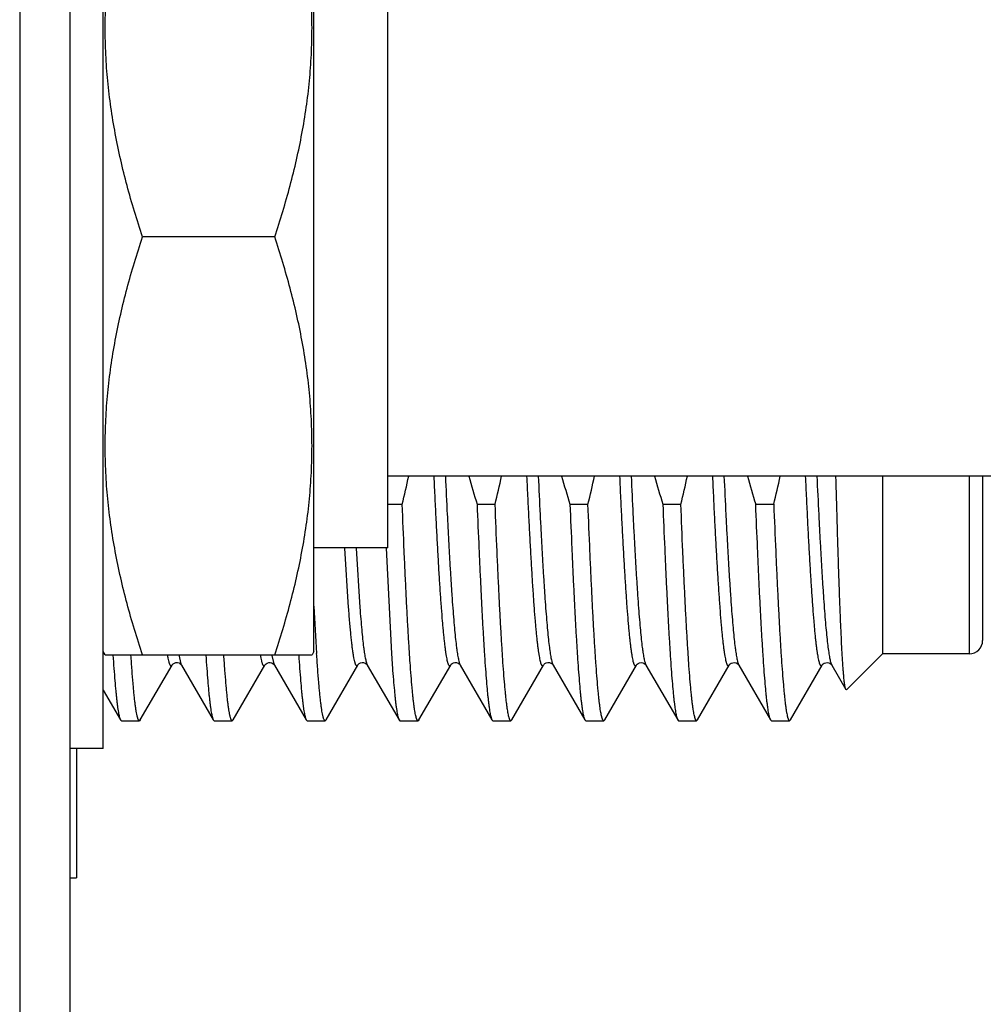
# Model space of a CAD drawing. Header units: inches. Extents: x 0 to 22, y 0 to 17.
# Tile 20 of 121: x 2.525 to 2.813, y 9.774 to 10.068. Entities that reach past the tile are written whole.
import ezdxf

# ---------------------------------------------------------------- set-up
doc = ezdxf.new("R2010")
doc.units = ezdxf.units.IN
doc.header["$LTSCALE"] = 1.21
doc.header["$MEASUREMENT"] = 0
doc.layers.get('0').update_dxf_attribs({"linetype": 'CONTINUOUS'})

msp = doc.modelspace()

# ---------------------------------------------------------------- linework, layer by layer
at = {"color": 7, "linetype": 'CONTINUOUS'}
for p, q in [((2.5245927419, 12.4851123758), (2.5245927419, 8.3492023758)), ((2.5395927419, 12.4711123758), (2.5395927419, 8.3492023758)), ((2.5495927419, 9.8504683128), (2.5495927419, 10.1564683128)), ((2.6125927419, 9.8794683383), (2.6125927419, 10.1274682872)), ((2.6347265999, 9.9104683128), (2.6347265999, 10.0964683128)), ((2.600850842, 10.0034683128), (2.5613346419, 10.0034683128)), ((2.8597265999, 9.9319683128), (2.6347265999, 9.9319683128)), ((2.7825927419, 9.9319683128), (2.7825927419, 9.878802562)), ((2.8125927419, 9.9319683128), (2.8125927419, 9.882802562)), ((2.6347265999, 9.9235136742), (2.639000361, 9.9235136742)), ((2.6613875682, 9.9235136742), (2.666777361, 9.9235136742)), ((2.6891645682, 9.9235136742), (2.694554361, 9.9235136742)), ((2.7169415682, 9.9235136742), (2.722331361, 9.9235136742)), ((2.7447185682, 9.9235136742), (2.750108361, 9.9235136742)), ((2.6347265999, 9.9104683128), (2.6125927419, 9.9104683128)), ((2.6341584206, 9.9104409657), (2.6357863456, 9.8789267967)), ((2.5501700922, 9.8784683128), (2.5495927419, 9.8794683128)), ((2.6125927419, 9.8794683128), (2.6120153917, 9.8784683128)), ((2.5501700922, 9.8784683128), (2.6120153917, 9.8784683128)), ((2.7825927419, 9.878802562), (2.7718627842, 9.8680726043)), ((2.8085927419, 9.878802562), (2.7825927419, 9.878802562)), ((2.5606591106, 9.8590364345), (2.5701613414, 9.8754593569)), ((2.5729673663, 9.8755143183), (2.5730030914, 9.8754594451)), ((2.5730031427, 9.8754593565), (2.5825053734, 9.8590364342)), ((2.5884361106, 9.8590364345), (2.5979383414, 9.8754593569)), ((2.6007443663, 9.8755143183), (2.6007800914, 9.8754594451)), ((2.6007801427, 9.8754593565), (2.6102823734, 9.8590364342)), ((2.6162131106, 9.8590364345), (2.6257153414, 9.8754593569)), ((2.6285517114, 9.8754684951), (2.6285572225, 9.8754592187)), ((2.6285571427, 9.8754593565), (2.6380593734, 9.8590364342)), ((2.6439901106, 9.8590364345), (2.6534923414, 9.8754593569)), ((2.6563287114, 9.8754684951), (2.6563342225, 9.8754592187)), ((2.6563341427, 9.8754593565), (2.6658363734, 9.8590364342)), ((2.6717671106, 9.8590364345), (2.6812693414, 9.8754593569)), ((2.6841057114, 9.8754684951), (2.6841112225, 9.8754592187)), ((2.6841111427, 9.8754593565), (2.6936133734, 9.8590364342)), ((2.6995441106, 9.8590364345), (2.7090463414, 9.8754593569)), ((2.7118881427, 9.8754593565), (2.7213903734, 9.8590364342)), ((2.7273211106, 9.8590364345), (2.7368233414, 9.8754593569)), ((2.7396651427, 9.8754593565), (2.7491673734, 9.8590364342)), ((2.7550981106, 9.8590364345), (2.7646003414, 9.8754593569)), ((2.7674421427, 9.8754593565), (2.7716779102, 9.8681398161)), ((2.5495927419, 9.8679135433), (2.5547283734, 9.8590364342)), ((2.7718627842, 9.8680726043), (2.7716779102, 9.8681398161)), ((2.5547283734, 9.8590364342), (2.5549988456, 9.858802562)), ((2.5549988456, 9.858802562), (2.5603886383, 9.858802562)), ((2.5606591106, 9.8590364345), (2.5603886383, 9.858802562)), ((2.5825053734, 9.8590364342), (2.5827758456, 9.858802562)), ((2.5827758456, 9.858802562), (2.5881656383, 9.858802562)), ((2.5884361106, 9.8590364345), (2.5881656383, 9.858802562)), ((2.6102823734, 9.8590364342), (2.6105528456, 9.858802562)), ((2.6105528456, 9.858802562), (2.6159426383, 9.858802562)), ((2.6162131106, 9.859036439), (2.6159426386, 9.8588025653)), ((2.6380593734, 9.8590364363), (2.6383298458, 9.8588025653)), ((2.6383298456, 9.858802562), (2.6437196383, 9.858802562)), ((2.6439901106, 9.8590364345), (2.6437196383, 9.858802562)), ((2.6658363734, 9.8590364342), (2.6661068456, 9.858802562)), ((2.6661068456, 9.858802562), (2.6714966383, 9.858802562)), ((2.6717671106, 9.8590364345), (2.6714966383, 9.858802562)), ((2.6936133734, 9.8590364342), (2.6938838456, 9.858802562)), ((2.6938838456, 9.858802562), (2.6992736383, 9.858802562)), ((2.6995441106, 9.8590364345), (2.6992736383, 9.858802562)), ((2.7213903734, 9.8590364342), (2.7216608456, 9.858802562)), ((2.7216608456, 9.858802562), (2.7270506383, 9.858802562)), ((2.7273211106, 9.8590364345), (2.7270506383, 9.858802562)), ((2.7494378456, 9.858802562), (2.7491673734, 9.8590364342)), ((2.7494378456, 9.858802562), (2.7548276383, 9.858802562)), ((2.7548276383, 9.858802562), (2.7550981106, 9.8590364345)), ((2.5495927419, 9.8504683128), (2.5395927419, 9.8504683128)), ((2.5415927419, 9.8504683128), (2.5415927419, 9.811802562)), ((2.5395927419, 9.811802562), (2.5415927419, 9.811802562))]:
    msp.add_line(p, q, dxfattribs=at)
at = {"color": 9, "linetype": 'CONTINUOUS'}
for p, q in [((2.8085927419, 9.9319683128), (2.8085927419, 9.878802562)), ((2.6217390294, 9.9104278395), (2.6228606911, 9.8926763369)), ((2.625203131, 9.9104278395), (2.6263247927, 9.8926763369)), ((2.5722277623, 9.8784543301), (2.5728247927, 9.8758555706)), ((2.6000370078, 9.8782643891), (2.6004972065, 9.8761696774)), ((2.6004972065, 9.8761696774), (2.6007800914, 9.8754594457)), ((2.5728247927, 9.8758555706), (2.5730030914, 9.8754594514))]:
    msp.add_line(p, q, dxfattribs=at)
at = {"color": 7, "linetype": 'CONTINUOUS'}
for points in [[(2.5701614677, 9.8754595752), (2.570192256, 9.8755074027), (2.5702961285, 9.875635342), (2.5705068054, 9.8758248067), (2.5708480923, 9.8760273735), (2.5712951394, 9.8761656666), (2.571770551, 9.8761797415), (2.5722426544, 9.876059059)], [(2.5722426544, 9.876059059), (2.5726168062, 9.8758547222), (2.5728468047, 9.8756581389), (2.5729673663, 9.8755143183)], [(2.5979384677, 9.8754595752), (2.597969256, 9.8755074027), (2.5980731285, 9.875635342), (2.5982838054, 9.8758248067), (2.5986250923, 9.8760273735), (2.5990721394, 9.8761656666), (2.599547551, 9.8761797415), (2.6000196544, 9.876059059)], [(2.6000196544, 9.876059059), (2.6003938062, 9.8758547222), (2.6006238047, 9.8756581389), (2.6007443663, 9.8755143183)], [(2.625715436, 9.8754595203), (2.6257575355, 9.8755232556), (2.6258808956, 9.8756675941), (2.6261261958, 9.8758718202), (2.6265083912, 9.8760718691), (2.6269754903, 9.8761826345), (2.6274501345, 9.8761608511), (2.627906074, 9.8760106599), (2.6282503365, 9.8757947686), (2.6284506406, 9.875603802), (2.6285393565, 9.8754880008), (2.6285517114, 9.8754684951)], [(2.653492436, 9.8754595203), (2.6535345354, 9.8755232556), (2.6536578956, 9.8756675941), (2.6539031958, 9.8758718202), (2.6542853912, 9.8760718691), (2.6547524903, 9.8761826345), (2.6552271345, 9.8761608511), (2.6556830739, 9.8760106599), (2.6560273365, 9.8757947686), (2.6562276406, 9.875603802), (2.6563163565, 9.8754880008), (2.6563287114, 9.8754684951)], [(2.681269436, 9.8754595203), (2.6813115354, 9.8755232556), (2.6814348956, 9.8756675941), (2.6816801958, 9.8758718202), (2.6820623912, 9.8760718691), (2.6825294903, 9.8761826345), (2.6830041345, 9.8761608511), (2.6834600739, 9.8760106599), (2.6838043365, 9.8757947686), (2.6840046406, 9.875603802), (2.6840933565, 9.8754880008), (2.6841057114, 9.8754684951)], [(2.7090461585, 9.8754590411), (2.7090564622, 9.8754760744), (2.7091266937, 9.8755727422), (2.7092910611, 9.875742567), (2.7095845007, 9.8759514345), (2.7099987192, 9.8761246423), (2.710461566, 9.8761904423), (2.7109275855, 9.8761269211), (2.7113495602, 9.8759516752), (2.711647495, 9.8757389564), (2.7118113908, 9.8755683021), (2.711879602, 9.8754735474), (2.7118879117, 9.8754597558)], [(2.7368231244, 9.8754589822), (2.7368323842, 9.8754743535), (2.7369071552, 9.8755769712), (2.7370890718, 9.8757608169), (2.7374241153, 9.8759855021), (2.7378904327, 9.8761528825), (2.7383755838, 9.8761852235), (2.738836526, 9.8760850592), (2.7392148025, 9.8758981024), (2.7394691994, 9.8756976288), (2.7396068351, 9.8755448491), (2.7396617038, 9.8754651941), (2.7396653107, 9.8754590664)], [(2.7646001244, 9.8754589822), (2.7646093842, 9.8754743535), (2.7646841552, 9.8755769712), (2.7648660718, 9.8757608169), (2.7652011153, 9.8759855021), (2.7656674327, 9.8761528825), (2.7661525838, 9.8761852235), (2.766613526, 9.8760850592), (2.7669918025, 9.8758981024), (2.7672461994, 9.8756976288), (2.7673838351, 9.8755448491), (2.7674387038, 9.8754651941), (2.7674423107, 9.8754590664)]]:
    msp.add_lwpolyline(points, dxfattribs=at)
for centre, radius, start, end in [((2.3736723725, 9.9892580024), 0.2733518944, 346.0832568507, 347.9014151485), ((2.9723087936, 10.0198227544), 0.3254956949, 195.6595819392, 197.2105741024), ((2.4014493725, 9.9892580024), 0.2733518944, 346.0832568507, 347.9014151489), ((3.0000857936, 10.0198227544), 0.3254956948, 195.6595819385, 197.2105741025), ((2.4292263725, 9.9892580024), 0.2733518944, 346.0832568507, 347.9014151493), ((3.0278627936, 10.0198227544), 0.3254956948, 195.6595819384, 197.2105741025), ((2.4570024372, 9.9892582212), 0.2733528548, 346.0832594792, 347.9013743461), ((3.0556400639, 10.0198228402), 0.3254959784, 195.6596132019, 197.2105744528), ((2.4847803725, 9.9892580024), 0.2733518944, 346.0832568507, 347.9014151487), ((3.6720477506, 9.9466299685), 1.0608112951, 182.8976083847, 183.6592222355), ((2.8085927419, 9.882802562), 0.004, 270, 360)]:
    msp.add_arc(centre, radius, start, end, dxfattribs=at)
at = {"color": 9, "linetype": 'CONTINUOUS'}
msp.add_arc((2.6387883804, 9.8849402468), 0.0393222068, 189.5652644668, 189.774633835, dxfattribs=at)
at = {"color": 7, "linetype": 'CONTINUOUS'}
for points, knots in [([(2.5613346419, 10.0034683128), (2.5604888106, 10.0060058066), (2.5588682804, 10.011098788), (2.5566757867, 10.0188010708), (2.5547523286, 10.0265577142), (2.5531267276, 10.0343659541), (2.5518268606, 10.0422205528), (2.5508777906, 10.0501134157), (2.5502996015, 10.0580336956), (2.5501053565, 10.0659683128), (2.5502996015, 10.0739029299), (2.5508777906, 10.0818232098), (2.5518268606, 10.0897160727), (2.5531267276, 10.0975706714), (2.5547523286, 10.1053789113), (2.5566757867, 10.1131355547), (2.5588682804, 10.1208378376), (2.5604888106, 10.1259308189), (2.5613346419, 10.1284683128)], [0, 0, 0, 0, 0.0629186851, 0.1257010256, 0.1883477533, 0.2508648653, 0.3132650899, 0.375568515, 0.4378024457, 0.5, 0.5621975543, 0.624431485, 0.6867349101, 0.7491351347, 0.8116522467, 0.8742989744, 0.9370813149, 1, 1, 1, 1]), ([(2.600850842, 10.0034683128), (2.6016966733, 10.0060058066), (2.6033172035, 10.011098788), (2.6055096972, 10.0188010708), (2.6074331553, 10.0265577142), (2.6090587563, 10.0343659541), (2.6103586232, 10.0422205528), (2.6113076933, 10.0501134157), (2.6118858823, 10.0580336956), (2.6120801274, 10.0659683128), (2.6118858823, 10.0739029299), (2.6113076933, 10.0818232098), (2.6103586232, 10.0897160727), (2.6090587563, 10.0975706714), (2.6074331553, 10.1053789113), (2.6055096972, 10.1131355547), (2.6033172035, 10.1208378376), (2.6016966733, 10.1259308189), (2.600850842, 10.1284683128)], [0, 0, 0, 0, 0.0629186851, 0.1257010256, 0.1883477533, 0.2508648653, 0.3132650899, 0.375568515, 0.4378024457, 0.5, 0.5621975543, 0.624431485, 0.6867349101, 0.7491351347, 0.8116522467, 0.8742989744, 0.9370813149, 1, 1, 1, 1]), ([(2.5613346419, 9.8784683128), (2.5604888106, 9.8810058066), (2.5588682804, 9.886098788), (2.5566757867, 9.8938010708), (2.5547523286, 9.9015577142), (2.5531267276, 9.9093659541), (2.5518268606, 9.9172205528), (2.5508777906, 9.9251134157), (2.5502996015, 9.9330336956), (2.5501053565, 9.9409683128), (2.5502996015, 9.9489029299), (2.5508777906, 9.9568232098), (2.5518268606, 9.9647160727), (2.5531267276, 9.9725706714), (2.5547523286, 9.9803789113), (2.5566757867, 9.9881355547), (2.5588682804, 9.9958378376), (2.5604888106, 10.0009308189), (2.5613346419, 10.0034683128)], [0, 0, 0, 0, 0.0629186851, 0.1257010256, 0.1883477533, 0.2508648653, 0.3132650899, 0.375568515, 0.4378024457, 0.5, 0.5621975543, 0.624431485, 0.6867349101, 0.7491351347, 0.8116522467, 0.8742989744, 0.9370813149, 1, 1, 1, 1]), ([(2.600850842, 9.8784683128), (2.6016966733, 9.8810058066), (2.6033172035, 9.886098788), (2.6055096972, 9.8938010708), (2.6074331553, 9.9015577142), (2.6090587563, 9.9093659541), (2.6103586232, 9.9172205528), (2.6113076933, 9.9251134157), (2.6118858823, 9.9330336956), (2.6120801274, 9.9409683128), (2.6118858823, 9.9489029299), (2.6113076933, 9.9568232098), (2.6103586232, 9.9647160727), (2.6090587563, 9.9725706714), (2.6074331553, 9.9803789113), (2.6055096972, 9.9881355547), (2.6033172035, 9.9958378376), (2.6016966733, 10.0009308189), (2.600850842, 10.0034683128)], [0, 0, 0, 0, 0.0629186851, 0.1257010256, 0.1883477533, 0.2508648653, 0.3132650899, 0.375568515, 0.4378024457, 0.5, 0.5621975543, 0.624431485, 0.6867349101, 0.7491351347, 0.8116522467, 0.8742989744, 0.9370813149, 1, 1, 1, 1]), ([(2.7716779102, 9.8681398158), (2.7716599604, 9.8681708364), (2.771625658, 9.8682451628), (2.7715799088, 9.8683748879), (2.7715339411, 9.8685364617), (2.7714878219, 9.8687298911), (2.7714415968, 9.868955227), (2.7713762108, 9.8693187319), (2.7712963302, 9.8698528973), (2.7712045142, 9.8705890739), (2.7711124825, 9.8714507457), (2.7710202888, 9.8724368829), (2.7709280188, 9.8735463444), (2.7708357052, 9.8747778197), (2.7707072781, 9.8766591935), (2.7705492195, 9.8793042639), (2.7703661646, 9.8828216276), (2.7701830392, 9.8867842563), (2.7699999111, 9.8911742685), (2.7698168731, 9.8959720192), (2.7696339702, 9.9011561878), (2.7694512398, 9.9067038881), (2.7692687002, 9.9125907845), (2.7690201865, 9.9210428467), (2.7688425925, 9.9275300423), (2.7687255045, 9.9319474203)], [0, 0, 0, 0, 0.0016820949, 0.0038285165, 0.0064528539, 0.0095620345, 0.0131597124, 0.0172475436, 0.0268953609, 0.0385042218, 0.052065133, 0.0675654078, 0.0849885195, 0.1043157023, 0.1255251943, 0.1734939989, 0.2286789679, 0.2908317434, 0.3596738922, 0.4348987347, 0.5161730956, 0.6031390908, 0.6954158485, 0.7926016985, 1, 1, 1, 1]), ([(2.6437196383, 9.858802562), (2.6437072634, 9.858802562), (2.6436817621, 9.8588056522), (2.6436442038, 9.8588192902), (2.6436069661, 9.8588416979), (2.643554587, 9.858885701), (2.6434903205, 9.8589650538), (2.6434176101, 9.8590885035), (2.6433447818, 9.8592459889), (2.6432718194, 9.8594376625), (2.6431986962, 9.8596637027), (2.6430951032, 9.8600323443), (2.6429685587, 9.8605802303), (2.6428231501, 9.8613415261), (2.6426772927, 9.8622388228), (2.642531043, 9.8632711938), (2.6423845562, 9.8644375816), (2.6422378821, 9.8657367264), (2.6420910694, 9.8671672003), (2.6418872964, 9.8693317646), (2.6416357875, 9.8723531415), (2.6413435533, 9.8763480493), (2.6410508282, 9.8808210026), (2.6407577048, 9.885752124), (2.6404643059, 9.891119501), (2.6401706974, 9.8968992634), (2.6398769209, 9.9030657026), (2.6394754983, 9.9119797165), (2.6391892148, 9.9188359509), (2.639000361, 9.9235136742)], [0, 0, 0, 0, 0.0005704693, 0.0011714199, 0.0018290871, 0.002563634, 0.0043150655, 0.0065008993, 0.0091572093, 0.0123033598, 0.0159504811, 0.0201053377, 0.029952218, 0.0418599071, 0.055829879, 0.071855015, 0.0899236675, 0.1100193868, 0.1321231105, 0.1562120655, 0.2102431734, 0.271882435, 0.3408620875, 0.416879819, 0.4996008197, 0.588659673, 0.6836622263, 0.7841874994, 1, 1, 1, 1]), ([(2.6613875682, 9.9235136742), (2.6615660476, 9.919092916), (2.6618365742, 9.9126030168), (2.6622145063, 9.9041497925), (2.6624915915, 9.8982656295), (2.662768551, 9.8927196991), (2.6630453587, 9.8875339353), (2.6633219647, 9.8827288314), (2.6635983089, 9.8783233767), (2.6638742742, 9.874334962), (2.664149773, 9.8707793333), (2.6643869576, 9.8680940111), (2.6645791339, 9.8661729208), (2.6647175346, 9.8649050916), (2.664855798, 9.8637547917), (2.6649938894, 9.8627231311), (2.6651317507, 9.8618110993), (2.6652692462, 9.8610194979), (2.6654063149, 9.8603490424), (2.6655256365, 9.8598674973), (2.6656233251, 9.8595443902), (2.6656922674, 9.859346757), (2.6657610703, 9.8591796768), (2.6658109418, 9.8590804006), (2.6658363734, 9.8590364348)], [0, 0, 0, 0, 0.2051312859, 0.301158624, 0.3923170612, 0.4782469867, 0.5586105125, 0.6330918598, 0.7013991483, 0.7632656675, 0.8184513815, 0.8667445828, 0.8882488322, 0.9079645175, 0.9258745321, 0.9419640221, 0.9562212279, 0.9686379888, 0.9792109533, 0.9879445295, 0.9916267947, 0.9948579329, 0.9976451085, 1, 1, 1, 1]), ([(2.6714966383, 9.858802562), (2.6714842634, 9.858802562), (2.6714587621, 9.8588056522), (2.6714212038, 9.8588192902), (2.6713839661, 9.8588416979), (2.671331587, 9.858885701), (2.6712673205, 9.8589650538), (2.6711946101, 9.8590885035), (2.6711217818, 9.8592459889), (2.6710488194, 9.8594376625), (2.6709756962, 9.8596637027), (2.6708721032, 9.8600323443), (2.6707455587, 9.8605802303), (2.6706001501, 9.8613415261), (2.6704542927, 9.8622388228), (2.670308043, 9.8632711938), (2.6701615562, 9.8644375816), (2.6700148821, 9.8657367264), (2.6698680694, 9.8671672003), (2.6696642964, 9.8693317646), (2.6694127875, 9.8723531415), (2.6691205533, 9.8763480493), (2.6688278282, 9.8808210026), (2.6685347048, 9.885752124), (2.6682413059, 9.891119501), (2.6679476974, 9.8968992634), (2.6676539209, 9.9030657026), (2.6672524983, 9.9119797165), (2.6669662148, 9.9188359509), (2.666777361, 9.9235136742)], [0, 0, 0, 0, 0.0005704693, 0.0011714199, 0.0018290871, 0.002563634, 0.0043150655, 0.0065008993, 0.0091572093, 0.0123033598, 0.0159504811, 0.0201053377, 0.029952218, 0.0418599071, 0.055829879, 0.071855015, 0.0899236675, 0.1100193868, 0.1321231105, 0.1562120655, 0.2102431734, 0.271882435, 0.3408620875, 0.416879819, 0.4996008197, 0.588659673, 0.6836622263, 0.7841874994, 1, 1, 1, 1]), ([(2.6891645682, 9.9235136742), (2.6893430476, 9.919092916), (2.6896135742, 9.9126030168), (2.6899915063, 9.9041497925), (2.6902685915, 9.8982656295), (2.690545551, 9.8927196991), (2.6908223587, 9.8875339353), (2.6910989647, 9.8827288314), (2.6913753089, 9.8783233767), (2.6916512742, 9.874334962), (2.691926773, 9.8707793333), (2.6921639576, 9.8680940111), (2.6923561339, 9.8661729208), (2.6924945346, 9.8649050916), (2.692632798, 9.8637547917), (2.6927708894, 9.8627231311), (2.6929087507, 9.8618110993), (2.6930462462, 9.8610194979), (2.6931833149, 9.8603490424), (2.6933026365, 9.8598674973), (2.6934003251, 9.8595443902), (2.6934692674, 9.859346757), (2.6935380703, 9.8591796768), (2.6935879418, 9.8590804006), (2.6936133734, 9.8590364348)], [0, 0, 0, 0, 0.2051312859, 0.301158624, 0.3923170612, 0.4782469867, 0.5586105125, 0.6330918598, 0.7013991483, 0.7632656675, 0.8184513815, 0.8667445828, 0.8882488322, 0.9079645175, 0.9258745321, 0.9419640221, 0.9562212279, 0.9686379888, 0.9792109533, 0.9879445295, 0.9916267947, 0.9948579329, 0.9976451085, 1, 1, 1, 1]), ([(2.6992736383, 9.858802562), (2.6992612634, 9.858802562), (2.6992357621, 9.8588056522), (2.6991982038, 9.8588192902), (2.6991609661, 9.8588416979), (2.699108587, 9.858885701), (2.6990443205, 9.8589650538), (2.6989716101, 9.8590885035), (2.6988987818, 9.8592459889), (2.6988258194, 9.8594376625), (2.6987526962, 9.8596637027), (2.6986491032, 9.8600323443), (2.6985225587, 9.8605802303), (2.6983771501, 9.8613415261), (2.6982312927, 9.8622388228), (2.698085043, 9.8632711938), (2.6979385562, 9.8644375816), (2.6977918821, 9.8657367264), (2.6976450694, 9.8671672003), (2.6974412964, 9.8693317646), (2.6971897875, 9.8723531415), (2.6968975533, 9.8763480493), (2.6966048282, 9.8808210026), (2.6963117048, 9.885752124), (2.6960183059, 9.891119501), (2.6957246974, 9.8968992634), (2.6954309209, 9.9030657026), (2.6950294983, 9.9119797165), (2.6947432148, 9.9188359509), (2.694554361, 9.9235136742)], [0, 0, 0, 0, 0.0005704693, 0.0011714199, 0.0018290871, 0.002563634, 0.0043150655, 0.0065008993, 0.0091572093, 0.0123033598, 0.0159504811, 0.0201053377, 0.029952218, 0.0418599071, 0.055829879, 0.071855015, 0.0899236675, 0.1100193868, 0.1321231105, 0.1562120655, 0.2102431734, 0.271882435, 0.3408620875, 0.416879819, 0.4996008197, 0.588659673, 0.6836622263, 0.7841874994, 1, 1, 1, 1]), ([(2.7169415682, 9.9235136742), (2.7171200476, 9.919092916), (2.7173905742, 9.9126030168), (2.7177685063, 9.9041497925), (2.7180455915, 9.8982656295), (2.718322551, 9.8927196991), (2.7185993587, 9.8875339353), (2.7188759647, 9.8827288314), (2.7191523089, 9.8783233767), (2.7194282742, 9.874334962), (2.719703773, 9.8707793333), (2.7199409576, 9.8680940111), (2.7201331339, 9.8661729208), (2.7202715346, 9.8649050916), (2.720409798, 9.8637547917), (2.7205478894, 9.8627231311), (2.7206857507, 9.8618110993), (2.7208232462, 9.8610194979), (2.7209603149, 9.8603490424), (2.7210796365, 9.8598674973), (2.7211773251, 9.8595443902), (2.7212462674, 9.859346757), (2.7213150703, 9.8591796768), (2.7213649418, 9.8590804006), (2.7213903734, 9.8590364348)], [0, 0, 0, 0, 0.2051312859, 0.301158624, 0.3923170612, 0.4782469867, 0.5586105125, 0.6330918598, 0.7013991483, 0.7632656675, 0.8184513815, 0.8667445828, 0.8882488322, 0.9079645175, 0.9258745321, 0.9419640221, 0.9562212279, 0.9686379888, 0.9792109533, 0.9879445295, 0.9916267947, 0.9948579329, 0.9976451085, 1, 1, 1, 1]), ([(2.7270506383, 9.858802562), (2.7270382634, 9.858802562), (2.7270127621, 9.8588056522), (2.7269752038, 9.8588192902), (2.7269379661, 9.8588416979), (2.726885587, 9.858885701), (2.7268213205, 9.8589650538), (2.7267486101, 9.8590885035), (2.7266757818, 9.8592459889), (2.7266028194, 9.8594376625), (2.7265296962, 9.8596637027), (2.7264261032, 9.8600323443), (2.7262995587, 9.8605802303), (2.7261541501, 9.8613415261), (2.7260082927, 9.8622388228), (2.725862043, 9.8632711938), (2.7257155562, 9.8644375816), (2.7255688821, 9.8657367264), (2.7254220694, 9.8671672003), (2.7252182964, 9.8693317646), (2.7249667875, 9.8723531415), (2.7246745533, 9.8763480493), (2.7243818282, 9.8808210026), (2.7240887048, 9.885752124), (2.7237953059, 9.891119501), (2.7235016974, 9.8968992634), (2.7232079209, 9.9030657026), (2.7228064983, 9.9119797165), (2.7225202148, 9.9188359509), (2.722331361, 9.9235136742)], [0, 0, 0, 0, 0.0005704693, 0.0011714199, 0.0018290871, 0.002563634, 0.0043150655, 0.0065008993, 0.0091572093, 0.0123033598, 0.0159504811, 0.0201053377, 0.029952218, 0.0418599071, 0.055829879, 0.071855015, 0.0899236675, 0.1100193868, 0.1321231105, 0.1562120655, 0.2102431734, 0.271882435, 0.3408620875, 0.416879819, 0.4996008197, 0.588659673, 0.6836622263, 0.7841874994, 1, 1, 1, 1]), ([(2.7491673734, 9.8590364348), (2.7491419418, 9.8590804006), (2.7490920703, 9.8591796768), (2.7490232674, 9.859346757), (2.7489543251, 9.8595443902), (2.7488566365, 9.8598674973), (2.7487373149, 9.8603490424), (2.7486002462, 9.8610194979), (2.7484627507, 9.8618110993), (2.7483248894, 9.8627231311), (2.748186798, 9.8637547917), (2.7480485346, 9.8649050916), (2.7479101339, 9.8661729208), (2.7477179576, 9.8680940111), (2.747480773, 9.8707793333), (2.7472052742, 9.874334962), (2.7469293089, 9.8783233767), (2.7466529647, 9.8827288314), (2.7463763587, 9.8875339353), (2.746099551, 9.8927196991), (2.7458225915, 9.8982656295), (2.7455455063, 9.9041497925), (2.7451675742, 9.9126030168), (2.7448970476, 9.919092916), (2.7447185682, 9.9235136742)], [0, 0, 0, 0, 0.0023548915, 0.0051420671, 0.0083732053, 0.0120554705, 0.0207890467, 0.0313620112, 0.0437787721, 0.0580359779, 0.0741254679, 0.0920354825, 0.1117511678, 0.1332554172, 0.1815486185, 0.2367343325, 0.2986008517, 0.3669081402, 0.4413894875, 0.5217530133, 0.6076829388, 0.698841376, 0.7948687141, 1, 1, 1, 1]), ([(2.750108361, 9.9235136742), (2.7502972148, 9.9188359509), (2.7505834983, 9.9119797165), (2.7509849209, 9.9030657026), (2.7512786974, 9.8968992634), (2.7515723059, 9.891119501), (2.7518657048, 9.885752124), (2.7521588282, 9.8808210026), (2.7524515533, 9.8763480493), (2.7527437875, 9.8723531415), (2.7529952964, 9.8693317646), (2.7531990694, 9.8671672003), (2.7533458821, 9.8657367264), (2.7534925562, 9.8644375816), (2.753639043, 9.8632711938), (2.7537852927, 9.8622388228), (2.7539311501, 9.8613415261), (2.7540765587, 9.8605802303), (2.7542031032, 9.8600323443), (2.7543066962, 9.8596637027), (2.7543798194, 9.8594376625), (2.7544527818, 9.8592459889), (2.7545256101, 9.8590885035), (2.7545983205, 9.8589650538), (2.754662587, 9.858885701), (2.7547149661, 9.8588416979), (2.7547522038, 9.8588192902), (2.7547897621, 9.8588056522), (2.7548152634, 9.858802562), (2.7548276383, 9.858802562)], [0, 0, 0, 0, 0.2158125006, 0.3163377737, 0.411340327, 0.5003991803, 0.583120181, 0.6591379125, 0.728117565, 0.7897568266, 0.8437879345, 0.8678768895, 0.8899806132, 0.9100763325, 0.928144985, 0.944170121, 0.9581400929, 0.970047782, 0.9798946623, 0.9840495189, 0.9876966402, 0.9908427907, 0.9934991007, 0.9956849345, 0.997436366, 0.9981709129, 0.9988285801, 0.9994295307, 1, 1, 1, 1]), ([(2.6159426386, 9.8588025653), (2.6159292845, 9.8588025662), (2.6159016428, 9.8588061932), (2.6158610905, 9.8588221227), (2.615820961, 9.858848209), (2.61576429, 9.8588996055), (2.6156950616, 9.8589920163), (2.6156168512, 9.8591352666), (2.6155384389, 9.8593180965), (2.6154598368, 9.8595406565), (2.6153810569, 9.8598031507), (2.6153021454, 9.8601055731), (2.6152231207, 9.8604478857), (2.6151124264, 9.8609828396), (2.6149763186, 9.8617512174), (2.6148190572, 9.8627922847), (2.6146614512, 9.8639896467), (2.6145035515, 9.8653417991), (2.6143454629, 9.8668470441), (2.6141872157, 9.8685034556), (2.6139676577, 9.8710072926), (2.6136966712, 9.874497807), (2.6134991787, 9.8773876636), (2.6133991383, 9.8789267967)], [0, 0, 0, 0, 0.0019602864, 0.0040414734, 0.0063454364, 0.0089479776, 0.0152361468, 0.0231704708, 0.032871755, 0.0444038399, 0.0578030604, 0.0730900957, 0.0902764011, 0.1093683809, 0.1532759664, 0.2048035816, 0.2639139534, 0.3305483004, 0.4046342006, 0.4860853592, 0.5748029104, 0.7735885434, 1, 1, 1, 1]), ([(2.6357863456, 9.8789267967), (2.635876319, 9.8775425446), (2.6360543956, 9.874923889), (2.6363358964, 9.8712270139), (2.6365782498, 9.8684349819), (2.6367746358, 9.866437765), (2.6369160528, 9.8651200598), (2.6370573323, 9.8639248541), (2.6371984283, 9.8628533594), (2.6373392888, 9.8619066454), (2.6374797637, 9.8610855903), (2.6376197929, 9.8603909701), (2.6377417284, 9.8598926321), (2.6378416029, 9.859558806), (2.6379120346, 9.8593551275), (2.6379823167, 9.8591833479), (2.6380333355, 9.8590814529), (2.6380593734, 9.8590364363)], [0, 0, 0, 0, 0.2074083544, 0.392438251, 0.5543457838, 0.6264261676, 0.6924966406, 0.7524956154, 0.8063718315, 0.8540821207, 0.895597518, 0.930904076, 0.9600147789, 0.9722639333, 0.9829923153, 0.9922243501, 1, 1, 1, 1]), ([(2.5524891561, 9.878409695), (2.5525777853, 9.8770622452), (2.5527532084, 9.8745133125), (2.5530305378, 9.8709149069), (2.5532692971, 9.8681972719), (2.5534627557, 9.8662531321), (2.5536020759, 9.8649702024), (2.5537412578, 9.8638063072), (2.553880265, 9.8627625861), (2.5540190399, 9.8618400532), (2.5541574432, 9.8610395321), (2.5542954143, 9.8603617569), (2.5544155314, 9.8598751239), (2.554513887, 9.859548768), (2.5545832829, 9.8593493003), (2.554652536, 9.8591807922), (2.554702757, 9.8590807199), (2.5547283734, 9.8590364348)], [0, 0, 0, 0, 0.2072571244, 0.3921382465, 0.5539241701, 0.6259604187, 0.6920005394, 0.7519861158, 0.8058667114, 0.853601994, 0.895164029, 0.9305408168, 0.9597465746, 0.972052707, 0.9828451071, 0.992147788, 1, 1, 1, 1]), ([(2.5603886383, 9.858802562), (2.5603754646, 9.858802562), (2.5603482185, 9.8588060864), (2.560308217, 9.8588215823), (2.5602686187, 9.8588469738), (2.5602127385, 9.8588969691), (2.5601444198, 9.8589869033), (2.5600672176, 9.8591264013), (2.5599898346, 9.8593044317), (2.5599122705, 9.8595211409), (2.5598345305, 9.8597767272), (2.5597566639, 9.8600711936), (2.5596786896, 9.860404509), (2.5595694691, 9.8609253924), (2.5594351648, 9.8616736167), (2.5592799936, 9.862687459), (2.5591244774, 9.8638536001), (2.558968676, 9.8651706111), (2.5588126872, 9.8666368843), (2.5586565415, 9.8682505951), (2.5584398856, 9.8706903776), (2.558172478, 9.8740924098), (2.5579776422, 9.8769092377), (2.5578789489, 9.878409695)], [0, 0, 0, 0, 0.0019841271, 0.0040875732, 0.0064112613, 0.0090306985, 0.0153445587, 0.0232959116, 0.0330082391, 0.0445463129, 0.0579468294, 0.0732316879, 0.0904133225, 0.1094979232, 0.1533836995, 0.2048840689, 0.2639628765, 0.3305649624, 0.4046199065, 0.4860437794, 0.5747418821, 0.7735242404, 1, 1, 1, 1]), ([(2.5802661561, 9.878409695), (2.5803547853, 9.8770622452), (2.5805302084, 9.8745133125), (2.5808075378, 9.8709149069), (2.5810462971, 9.8681972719), (2.5812397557, 9.8662531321), (2.5813790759, 9.8649702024), (2.5815182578, 9.8638063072), (2.581657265, 9.8627625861), (2.5817960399, 9.8618400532), (2.5819344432, 9.8610395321), (2.5820724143, 9.8603617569), (2.5821925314, 9.8598751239), (2.582290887, 9.859548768), (2.5823602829, 9.8593493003), (2.582429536, 9.8591807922), (2.582479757, 9.8590807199), (2.5825053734, 9.8590364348)], [0, 0, 0, 0, 0.2072571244, 0.3921382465, 0.5539241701, 0.6259604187, 0.6920005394, 0.7519861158, 0.8058667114, 0.853601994, 0.895164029, 0.9305408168, 0.9597465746, 0.972052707, 0.9828451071, 0.992147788, 1, 1, 1, 1]), ([(2.5881656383, 9.858802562), (2.5881524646, 9.858802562), (2.5881252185, 9.8588060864), (2.588085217, 9.8588215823), (2.5880456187, 9.8588469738), (2.5879897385, 9.8588969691), (2.5879214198, 9.8589869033), (2.5878442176, 9.8591264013), (2.5877668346, 9.8593044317), (2.5876892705, 9.8595211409), (2.5876115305, 9.8597767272), (2.5875336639, 9.8600711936), (2.5874556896, 9.860404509), (2.5873464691, 9.8609253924), (2.5872121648, 9.8616736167), (2.5870569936, 9.862687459), (2.5869014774, 9.8638536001), (2.586745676, 9.8651706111), (2.5865896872, 9.8666368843), (2.5864335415, 9.8682505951), (2.5862168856, 9.8706903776), (2.585949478, 9.8740924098), (2.5857546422, 9.8769092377), (2.5856559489, 9.8784096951)], [0, 0, 0, 0, 0.0019841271, 0.0040875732, 0.0064112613, 0.0090306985, 0.0153445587, 0.0232959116, 0.0330082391, 0.0445463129, 0.0579468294, 0.0732316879, 0.0904133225, 0.1094979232, 0.1533836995, 0.2048840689, 0.2639628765, 0.3305649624, 0.4046199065, 0.4860437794, 0.5747418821, 0.7735242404, 1, 1, 1, 1]), ([(2.6080431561, 9.8784096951), (2.6081317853, 9.8770622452), (2.6083072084, 9.8745133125), (2.6085845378, 9.8709149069), (2.6088232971, 9.8681972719), (2.6090167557, 9.8662531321), (2.6091560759, 9.8649702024), (2.6092952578, 9.8638063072), (2.609434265, 9.8627625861), (2.6095730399, 9.8618400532), (2.6097114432, 9.8610395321), (2.6098494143, 9.8603617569), (2.6099695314, 9.8598751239), (2.610067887, 9.859548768), (2.6101372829, 9.8593493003), (2.610206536, 9.8591807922), (2.610256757, 9.8590807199), (2.6102823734, 9.8590364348)], [0, 0, 0, 0, 0.2072571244, 0.3921382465, 0.5539241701, 0.6259604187, 0.6920005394, 0.7519861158, 0.8058667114, 0.853601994, 0.895164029, 0.9305408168, 0.9597465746, 0.972052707, 0.9828451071, 0.992147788, 1, 1, 1, 1])]:
    msp.add_open_spline(points, degree=3, knots=knots, dxfattribs=at)
at = {"color": 9, "linetype": 'CONTINUOUS'}
for points, knots in [([(2.6484372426, 9.9319495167), (2.6485404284, 9.9297219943), (2.6487460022, 9.9253665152), (2.649060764, 9.9189938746), (2.6493753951, 9.9129520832), (2.6496898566, 9.9072719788), (2.6500040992, 9.9019825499), (2.6503180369, 9.8971107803), (2.6506315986, 9.8926815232), (2.6509002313, 9.8892781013), (2.6511172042, 9.8867936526), (2.6512746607, 9.8851140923), (2.6514320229, 9.8835605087), (2.651589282, 9.8821348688), (2.651746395, 9.8808389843), (2.6519033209, 9.8796744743), (2.6520599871, 9.8786427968), (2.6522162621, 9.8777451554), (2.6523720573, 9.876982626), (2.6525076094, 9.8764333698), (2.6526184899, 9.8760633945), (2.6526968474, 9.8758359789), (2.652775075, 9.8756427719), (2.6528531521, 9.875483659), (2.6529312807, 9.8753583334), (2.6530096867, 9.8752663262), (2.6530799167, 9.8752150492), (2.6531358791, 9.8751946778), (2.6531762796, 9.8751890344), (2.6532167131, 9.8751924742), (2.653272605, 9.8752097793), (2.6533430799, 9.8752573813), (2.6534215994, 9.8753453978), (2.6534684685, 9.8754181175), (2.6534923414, 9.8754593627)], [0, 0, 0, 0, 0.11614715, 0.2271118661, 0.3323296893, 0.4312658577, 0.523418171, 0.6083197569, 0.6855417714, 0.7546961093, 0.7861386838, 0.8154386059, 0.842560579, 0.8674717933, 0.8901436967, 0.9105507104, 0.9286724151, 0.9444926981, 0.9580030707, 0.9692040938, 0.9739441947, 0.9781162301, 0.9817283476, 0.9847943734, 0.9873377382, 0.9894004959, 0.9910626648, 0.9917904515, 0.9924824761, 0.9931705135, 0.9938868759, 0.9955089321, 0.9975177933, 1, 1, 1, 1]), ([(2.6519013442, 9.9319495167), (2.6520792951, 9.9281080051), (2.6523489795, 9.9224665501), (2.6527254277, 9.9151159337), (2.6530015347, 9.9099929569), (2.6532775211, 9.9051597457), (2.653553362, 9.9006352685), (2.6538290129, 9.8964372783), (2.654104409, 9.8925822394), (2.6543794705, 9.8890852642), (2.6546540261, 9.8859600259), (2.6549279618, 9.8832187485), (2.6551647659, 9.8811803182), (2.6553573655, 9.879750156), (2.655495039, 9.8788291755), (2.6556325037, 9.8780111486), (2.6557696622, 9.8772967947), (2.6559064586, 9.8766867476), (2.6560253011, 9.8762450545), (2.656122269, 9.8759452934), (2.6561910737, 9.8757588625), (2.6562597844, 9.87559879), (2.65630911, 9.8755026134), (2.6563341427, 9.8754593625)], [0, 0, 0, 0, 0.2033269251, 0.2986157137, 0.3891521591, 0.4745826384, 0.5545739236, 0.6288146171, 0.6970165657, 0.7589162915, 0.8142765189, 0.8628879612, 0.9045717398, 0.9227693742, 0.9391843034, 0.9538048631, 0.9666238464, 0.9776386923, 0.9868548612, 0.9907942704, 0.9942929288, 0.9973578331, 1, 1, 1, 1]), ([(2.6762148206, 9.9319370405), (2.6763179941, 9.9297099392), (2.6765235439, 9.9253552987), (2.6768382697, 9.9189839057), (2.6771528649, 9.9129433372), (2.6774672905, 9.9072644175), (2.6777814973, 9.9019761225), (2.678095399, 9.897105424), (2.6784089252, 9.8926771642), (2.6786775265, 9.8892745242), (2.6788944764, 9.8867906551), (2.679051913, 9.8851114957), (2.6792092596, 9.8835582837), (2.6793664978, 9.882132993), (2.6795235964, 9.880837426), (2.6796805, 9.8796732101), (2.6798371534, 9.8786417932), (2.6799934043, 9.8777443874), (2.6801491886, 9.8769820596), (2.6802847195, 9.8764329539), (2.6803955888, 9.8760630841), (2.6804739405, 9.8758357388), (2.6805521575, 9.8756425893), (2.6806302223, 9.8754835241), (2.6807083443, 9.875358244), (2.6807867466, 9.8752662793), (2.6808569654, 9.8752150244), (2.6809129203, 9.8751946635), (2.6809533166, 9.8751890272), (2.6809937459, 9.8751924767), (2.68104963, 9.8752097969), (2.6811200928, 9.8752574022), (2.6811986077, 9.8753454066), (2.6812454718, 9.875418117), (2.6812693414, 9.8754593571)], [0, 0, 0, 0, 0.1161504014, 0.2271174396, 0.3323367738, 0.4312737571, 0.5234263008, 0.6083276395, 0.6855490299, 0.7547024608, 0.786144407, 0.8154438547, 0.842565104, 0.8674758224, 0.8901469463, 0.9105534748, 0.9286743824, 0.9444942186, 0.9580038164, 0.96920446, 0.973944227, 0.9781158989, 0.9817278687, 0.9847937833, 0.9873368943, 0.9893994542, 0.9910616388, 0.991789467, 0.9924815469, 0.9931696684, 0.9938861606, 0.9955085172, 0.9975175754, 1, 1, 1, 1]), ([(2.6796789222, 9.9319370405), (2.6798568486, 9.9280963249), (2.6801264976, 9.9224560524), (2.6805028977, 9.915106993), (2.6807789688, 9.9099851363), (2.6810549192, 9.9051530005), (2.6813307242, 9.9006295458), (2.6816063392, 9.8964325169), (2.6818816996, 9.8925783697), (2.6821567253, 9.8890822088), (2.6824312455, 9.8859576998), (2.682705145, 9.8832170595), (2.6829419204, 9.8811790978), (2.6831344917, 9.8797492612), (2.6832721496, 9.8788284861), (2.6834095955, 9.8780106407), (2.6835467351, 9.8772964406), (2.6836835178, 9.8766865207), (2.6838023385, 9.8762449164), (2.683899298, 9.875945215), (2.6839680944, 9.8757588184), (2.6840367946, 9.8755987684), (2.6840861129, 9.8755026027), (2.6841111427, 9.8754593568)], [0, 0, 0, 0, 0.2033295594, 0.2986188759, 0.3891554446, 0.4745857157, 0.5545765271, 0.6288165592, 0.6970177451, 0.7589166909, 0.8142762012, 0.8628870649, 0.904570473, 0.9227681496, 0.9391829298, 0.9538035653, 0.9666226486, 0.9776375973, 0.9868541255, 0.9907935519, 0.9942923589, 0.997357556, 1, 1, 1, 1]), ([(2.7039910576, 9.9319535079), (2.7040942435, 9.9297259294), (2.7042998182, 9.9253703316), (2.7046145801, 9.9189975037), (2.7049292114, 9.9129555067), (2.7052436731, 9.9072751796), (2.7055579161, 9.9019855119), (2.7058718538, 9.8971134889), (2.7061854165, 9.8926839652), (2.7064540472, 9.8892803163), (2.7066710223, 9.8867956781), (2.706828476, 9.8851159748), (2.7069858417, 9.8835622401), (2.7071430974, 9.8821364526), (2.7073002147, 9.8808404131), (2.7074571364, 9.8796757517), (2.7076138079, 9.8786439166), (2.7077700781, 9.8777461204), (2.7079258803, 9.8769834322), (2.7080614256, 9.8764340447), (2.7081723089, 9.8760639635), (2.7082506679, 9.8758364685), (2.7083288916, 9.8756431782), (2.7084069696, 9.8754839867), (2.7084851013, 9.8753585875), (2.7085635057, 9.8752665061), (2.7086337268, 9.8752151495), (2.7086896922, 9.8751947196), (2.7087300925, 9.8751890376), (2.7087705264, 9.8751924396), (2.7088264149, 9.8752096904), (2.7088968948, 9.8752572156), (2.7089754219, 9.8753451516), (2.7090222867, 9.8754178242), (2.7090461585, 9.8754590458)], [0, 0, 0, 0, 0.1161427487, 0.2271037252, 0.3323184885, 0.4312522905, 0.5234029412, 0.6083035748, 0.6855253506, 0.7546801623, 0.7861230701, 0.8154238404, 0.842546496, 0.8674589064, 0.8901318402, 0.9105403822, 0.9286634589, 0.9444855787, 0.9579976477, 0.9692007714, 0.9739417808, 0.9781148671, 0.9817281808, 0.9847952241, 0.9873394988, 0.9894031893, 0.9910661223, 0.9917940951, 0.9924861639, 0.9931741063, 0.9938902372, 0.99551142, 0.9975190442, 1, 1, 1, 1]), ([(2.7074551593, 9.9319535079), (2.7076331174, 9.9281117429), (2.7079028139, 9.9224699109), (2.7082792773, 9.9151187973), (2.7085553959, 9.9099954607), (2.7088313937, 9.9051619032), (2.7091072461, 9.9006370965), (2.7093829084, 9.8964387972), (2.709658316, 9.8925834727), (2.7099333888, 9.8890862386), (2.7102079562, 9.8859607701), (2.7104819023, 9.8832192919), (2.7107187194, 9.8811807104), (2.7109113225, 9.8797504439), (2.7110490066, 9.8788293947), (2.7111864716, 9.8780113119), (2.7113236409, 9.8772969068), (2.7114604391, 9.8766868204), (2.7115792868, 9.8762450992), (2.7116762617, 9.8759453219), (2.7117450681, 9.8757588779), (2.711813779, 9.8755987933), (2.7118631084, 9.875502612), (2.7118881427, 9.8754593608)], [0, 0, 0, 0, 0.2033260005, 0.2986146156, 0.3891510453, 0.4745816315, 0.5545731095, 0.6288140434, 0.6970162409, 0.7589161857, 0.8142765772, 0.8628881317, 0.9045719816, 0.9227698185, 0.9391845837, 0.9538053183, 0.9666241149, 0.9776390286, 0.9868550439, 0.9907943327, 0.9942930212, 0.9973579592, 1, 1, 1, 1]), ([(2.7317683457, 9.9319472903), (2.7318715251, 9.9297199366), (2.7320770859, 9.9253647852), (2.732391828, 9.9189926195), (2.7327064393, 9.9129512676), (2.733020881, 9.9072715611), (2.733335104, 9.9019824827), (2.733649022, 9.897111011), (2.7339625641, 9.8926819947), (2.7342311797, 9.8892787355), (2.7344481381, 9.8867943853), (2.7346055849, 9.8851148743), (2.7347629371, 9.8835613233), (2.7349201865, 9.8821356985), (2.7350772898, 9.8808398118), (2.7352342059, 9.8796752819), (2.7353908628, 9.8786435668), (2.7355471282, 9.8777458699), (2.7357029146, 9.876983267), (2.7358384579, 9.8764339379), (2.7359493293, 9.8760638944), (2.7360276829, 9.8758364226), (2.7361059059, 9.8756431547), (2.7361839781, 9.8754839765), (2.7362621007, 9.8753585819), (2.7363405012, 9.8752665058), (2.7364107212, 9.8752151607), (2.7364666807, 9.8751947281), (2.7365070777, 9.8751890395), (2.7365475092, 9.8751924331), (2.7366033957, 9.875209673), (2.73667387, 9.8752571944), (2.7367523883, 9.875345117), (2.7367992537, 9.8754177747), (2.7368231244, 9.8754589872)], [0, 0, 0, 0, 0.1161437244, 0.2271052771, 0.3323202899, 0.4312540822, 0.5234045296, 0.6083048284, 0.6855261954, 0.7546805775, 0.7861234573, 0.8154238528, 0.8425465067, 0.8674585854, 0.8901315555, 0.9105398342, 0.9286629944, 0.9444849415, 0.9579971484, 0.9692002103, 0.973941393, 0.9781145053, 0.9817277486, 0.9847949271, 0.9873394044, 0.9894031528, 0.9910661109, 0.9917941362, 0.9924862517, 0.9931742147, 0.9938903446, 0.9955115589, 0.9975192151, 1, 1, 1, 1]), ([(2.7352324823, 9.931946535), (2.7354104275, 9.9281052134), (2.7356801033, 9.9224640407), (2.73605654, 9.9151137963), (2.7363326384, 9.9099910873), (2.7366086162, 9.9051581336), (2.7368844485, 9.9006339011), (2.7371600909, 9.896436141), (2.7374354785, 9.8925813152), (2.7377105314, 9.8890845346), (2.7379850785, 9.8859594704), (2.7382590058, 9.8832183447), (2.7384958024, 9.8811800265), (2.7386883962, 9.8797499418), (2.7388260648, 9.8788290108), (2.7389635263, 9.8780110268), (2.7391006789, 9.8772967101), (2.7392374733, 9.8766866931), (2.7393563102, 9.8762450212), (2.7394532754, 9.875945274), (2.7395220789, 9.8757588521), (2.7395907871, 9.8755987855), (2.7396401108, 9.8755026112), (2.7396651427, 9.8754593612)], [0, 0, 0, 0, 0.2033275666, 0.2986164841, 0.3891529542, 0.4745833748, 0.554574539, 0.62881507, 0.6970168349, 0.7589163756, 0.8142764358, 0.8628877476, 0.9045714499, 0.9227690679, 0.9391840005, 0.9538045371, 0.9666235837, 0.9776384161, 0.9868546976, 0.9907941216, 0.994292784, 0.9973577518, 1, 1, 1, 1]), ([(2.7595456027, 9.9319417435), (2.7596487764, 9.9297145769), (2.7598543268, 9.9253597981), (2.7601690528, 9.9189881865), (2.7604836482, 9.9129473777), (2.7607980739, 9.9072681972), (2.761112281, 9.9019796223), (2.7614261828, 9.8971086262), (2.7617397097, 9.8926800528), (2.7620083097, 9.8892771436), (2.7622252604, 9.8867930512), (2.7623826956, 9.885113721), (2.7625400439, 9.8835603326), (2.7626972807, 9.8821348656), (2.7628543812, 9.8808391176), (2.7630112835, 9.8796747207), (2.763167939, 9.8786431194), (2.7633241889, 9.8777455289), (2.7634799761, 9.8769830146), (2.7636155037, 9.8764337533), (2.7637263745, 9.8760637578), (2.7638047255, 9.8758363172), (2.7638829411, 9.8756430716), (2.7639610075, 9.8754839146), (2.7640391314, 9.8753585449), (2.7641175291, 9.8752664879), (2.7641877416, 9.8752151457), (2.7642436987, 9.8751947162), (2.7642840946, 9.8751890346), (2.7643245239, 9.875192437), (2.7643804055, 9.8752096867), (2.7644508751, 9.8752572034), (2.764529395, 9.8753451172), (2.7645762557, 9.8754177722), (2.7646001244, 9.875458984)], [0, 0, 0, 0, 0.1161451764, 0.2271077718, 0.3323234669, 0.4312576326, 0.5234081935, 0.6083083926, 0.6855294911, 0.7546834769, 0.7861259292, 0.8154262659, 0.8425484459, 0.8674604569, 0.8901329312, 0.9105411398, 0.9286638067, 0.9444856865, 0.9579974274, 0.9692004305, 0.9739413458, 0.9781143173, 0.9817276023, 0.9847947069, 0.987338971, 0.9894026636, 0.9910656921, 0.9917937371, 0.9924858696, 0.9931738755, 0.9938900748, 0.995511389, 0.9975190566, 1, 1, 1, 1]), ([(2.7630090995, 9.9319547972), (2.7631870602, 9.92811295), (2.7634567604, 9.9224709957), (2.7638332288, 9.9151197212), (2.7641093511, 9.9099962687), (2.7643853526, 9.9051626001), (2.7646612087, 9.9006376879), (2.7649368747, 9.8964392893), (2.765212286, 9.8925838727), (2.7654873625, 9.8890865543), (2.7657619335, 9.8859610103), (2.7660358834, 9.8832194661), (2.7662727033, 9.8811808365), (2.7664653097, 9.8797505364), (2.7666029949, 9.8788294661), (2.7667404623, 9.8780113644), (2.7668776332, 9.8772969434), (2.7670144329, 9.8766868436), (2.7671332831, 9.8762451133), (2.7672302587, 9.8759453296), (2.7672990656, 9.8757588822), (2.7673677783, 9.8755987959), (2.7674171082, 9.8755026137), (2.7674421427, 9.8754593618)], [0, 0, 0, 0, 0.203325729, 0.2986142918, 0.3891507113, 0.4745813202, 0.5545728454, 0.6288138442, 0.6970161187, 0.7589161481, 0.8142766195, 0.8628882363, 0.9045721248, 0.9227699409, 0.9391847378, 0.9538054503, 0.966624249, 0.9776391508, 0.9868551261, 0.9907944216, 0.9942930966, 0.9973579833, 1, 1, 1, 1]), ([(2.6228606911, 9.8926763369), (2.6229721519, 9.8911863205), (2.6231426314, 9.8890287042), (2.6233886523, 9.8862579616), (2.623566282, 9.8844153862), (2.6237437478, 9.8827346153), (2.6239210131, 9.8812183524), (2.6240980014, 9.8798690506), (2.6242745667, 9.8786888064), (2.6244506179, 9.8776794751), (2.6246035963, 9.8769471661), (2.6247285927, 9.8764490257), (2.6248171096, 9.8761395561), (2.6249054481, 9.8758737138), (2.6249935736, 9.8756514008), (2.6250815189, 9.8754725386), (2.6251587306, 9.8753527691), (2.6252219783, 9.8752808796), (2.6252782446, 9.8752307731), (2.6253397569, 9.8751970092), (2.6254030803, 9.8751885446), (2.6254663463, 9.8751962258), (2.6255279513, 9.8752292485), (2.6255842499, 9.8752787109), (2.6256475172, 9.8753498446), (2.6256887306, 9.8754133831), (2.6257153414, 9.8754593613)], [0, 0, 0, 0, 0.2454746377, 0.3555639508, 0.4569854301, 0.5495861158, 0.6332235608, 0.7077780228, 0.7731493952, 0.8292648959, 0.8760847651, 0.8960126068, 0.9136288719, 0.9289531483, 0.9420189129, 0.9528848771, 0.9616605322, 0.9653300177, 0.968573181, 0.974038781, 0.9765019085, 0.9789614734, 0.984401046, 0.9876248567, 0.991272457, 1, 1, 1, 1]), ([(2.6263247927, 9.8926763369), (2.6264132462, 9.8914938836), (2.626588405, 9.8892544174), (2.6268649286, 9.8860889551), (2.6271408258, 9.8833124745), (2.6273793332, 9.8812480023), (2.6275733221, 9.8797997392), (2.6277119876, 9.8788672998), (2.6278504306, 9.8780392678), (2.627988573, 9.8773163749), (2.628126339, 9.8766992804), (2.6282460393, 9.8762526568), (2.628343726, 9.8759497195), (2.6284130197, 9.8757614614), (2.6284822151, 9.875599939), (2.6285319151, 9.8755029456), (2.6285571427, 9.8754593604)], [0, 0, 0, 0, 0.2043857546, 0.3871851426, 0.5476899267, 0.685304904, 0.7453727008, 0.7995458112, 0.8477873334, 0.8900702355, 0.9263873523, 0.9567546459, 0.9697262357, 0.9812403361, 0.9913196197, 1, 1, 1, 1]), ([(2.5687636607, 9.8784543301), (2.5688174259, 9.8781329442), (2.5689227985, 9.8775447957), (2.5690726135, 9.8768475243), (2.5691950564, 9.8763739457), (2.5692817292, 9.8760802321), (2.5693682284, 9.8758283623), (2.5694545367, 9.8756182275), (2.5695406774, 9.8754497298), (2.5696163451, 9.875337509), (2.5696782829, 9.8752708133), (2.5697335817, 9.8752245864), (2.5697940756, 9.875194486), (2.5698557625, 9.8751887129), (2.569917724, 9.8751983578), (2.5699777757, 9.8752320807), (2.5700329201, 9.8752814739), (2.5700947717, 9.8753517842), (2.5701352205, 9.8754142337), (2.5701613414, 9.875459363)], [0, 0, 0, 0, 0.2468246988, 0.4525458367, 0.5400193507, 0.6172912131, 0.6844527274, 0.7416642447, 0.7892133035, 0.8276208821, 0.8437072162, 0.8579641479, 0.8821993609, 0.8932734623, 0.9044272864, 0.9292411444, 0.9439275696, 0.9605025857, 1, 1, 1, 1]), ([(2.5965487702, 9.8784060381), (2.5966022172, 9.8780888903), (2.596706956, 9.8775085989), (2.5968559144, 9.8768207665), (2.5969776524, 9.8763538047), (2.5970638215, 9.8760643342), (2.5971498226, 9.8758162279), (2.5972356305, 9.8756093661), (2.5973212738, 9.8754436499), (2.5973965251, 9.8753334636), (2.5974581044, 9.8752681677), (2.5975131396, 9.87522298), (2.5975733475, 9.8751938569), (2.5976345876, 9.8751887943), (2.59769619, 9.8751989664), (2.5977558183, 9.8752328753), (2.5978106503, 9.8752822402), (2.5978721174, 9.8753523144), (2.597912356, 9.875414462), (2.5979383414, 9.8754593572)], [0, 0, 0, 0, 0.2466675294, 0.4521918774, 0.5395609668, 0.6167220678, 0.6837705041, 0.7408755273, 0.7883277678, 0.826657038, 0.8427193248, 0.8569677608, 0.8812494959, 0.8923871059, 0.9036307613, 0.9286823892, 0.9435022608, 0.960215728, 1, 1, 1, 1])]:
    msp.add_open_spline(points, degree=3, knots=knots, dxfattribs=at)

doc.saveas('drawing.dxf')
